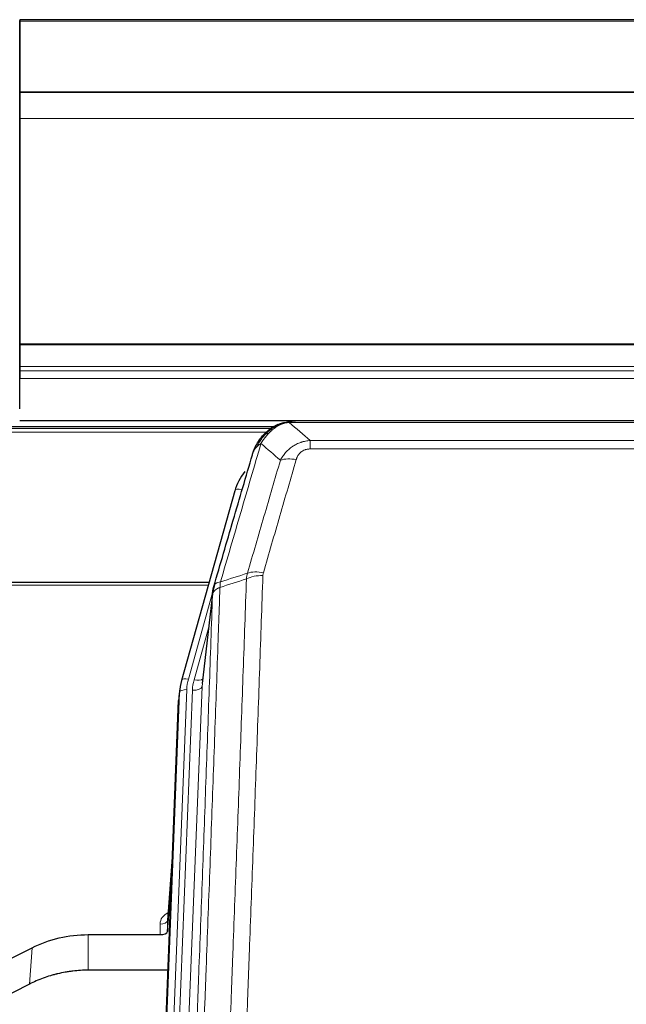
# Model space of a CAD drawing. Header units: inches. Extents: x 0 to 23760, y -13 to 16800.
# Tile 81 of 256: x 5725 to 5977, y 8252 to 8662. Entities that reach past the tile are written whole.
import ezdxf

# ---------------------------------------------------------------- set-up
doc = ezdxf.new("R2010")
doc.units = ezdxf.units.IN
doc.layers.add('1', color=7, linetype='Continuous', true_color=0xffffff)

msp = doc.modelspace()

# ---------------------------------------------------------------- linework, layer by layer
at = {"layer": '1', "color": 2, "linetype": 'Continuous', "lineweight": 25}
for p, q in [((7332.013, 8661.86), (5725.013, 8661.86)), ((5725.013, 8661.86), (5725.013, 8661.316)), ((5725.013, 8643.758), (5725.013, 8661.521)), ((5725.013, 8661.316), (5725.013, 8631.732)), ((5725.013, 8642.936), (5725.013, 8643.758)), ((5725.013, 8628.18), (5725.013, 8642.936)), ((7332.013, 8631.733), (5725.013, 8631.732)), ((5725.013, 8631.732), (5725.013, 8631.547)), ((7332.013, 8631.551), (5725.013, 8631.551)), ((5725.013, 8631.551), (5725.013, 8620.786)), ((5725.013, 8631.547), (5725.013, 8631.551)), ((5725.013, 8628.136), (5725.013, 8628.18)), ((5725.013, 8603.546), (5725.013, 8628.136)), ((5725.013, 8620.786), (5725.013, 8526.958)), ((5725.013, 8603.551), (5725.013, 8603.546)), ((5725.013, 8519.586), (5725.013, 8603.551)), ((5725.013, 8526.958), (5725.013, 8526.514)), ((5725.013, 8526.514), (5725.013, 8517.601)), ((5725.013, 8511.877), (5725.013, 8519.586)), ((5725.013, 8517.601), (5725.013, 8515.756)), ((5725.013, 8515.756), (5725.013, 8512.515)), ((5725.013, 8499.902), (5725.013, 8512.515)), ((5725.013, 8499.902), (5725.013, 8511.877)), ((5725.013, 8495.058), (7332.013, 8495.058)), ((6057.574, 8494.875), (5839.453, 8494.875)), ((5830.479, 8492.361), (5506.529, 8492.361)), ((5832.511, 8493.399), (5832.411, 8493.371)), ((5814.46, 8465.784), (5792.286, 8386.898)), ((5803.733, 8427.613), (5669.514, 8427.613)), ((5805.322, 8424.096), (5800.906, 8385.577)), ((5792.286, 8386.898), (5792.267, 8386.801)), ((5791.605, 8383.435), (5791.231, 8380.176)), ((5777.992, 8045.39), (5791.109, 8378.592)), ((5788.618, 8315.32), (5786.411, 8287.121)), ((5786.415, 8282.364), (5788.238, 8305.646)), ((5786.404, 8286.941), (5786.415, 8282.364)), ((5753.514, 8281.114), (5783.416, 8281.114)), ((5713.97, 8267.454), (5730.134, 8275.628)), ((5786.688, 8266.304), (5753.514, 8266.304)), ((5729.078, 8260.497), (5713.399, 8252.468))]:
    msp.add_line(p, q, dxfattribs=at)
at = {"layer": '1', "color": 110, "linetype": 'Continuous', "lineweight": 13}
for p, q in [((7332.013, 8661.316), (5725.013, 8661.316)), ((7332.013, 8620.786), (5725.013, 8620.786)), ((7332.013, 8526.958), (5725.013, 8526.958)), ((7332.013, 8526.514), (5725.013, 8526.514)), ((7332.013, 8517.601), (5725.013, 8517.601)), ((7332.013, 8515.756), (5725.013, 8515.756)), ((7332.013, 8512.515), (5725.013, 8512.515)), ((6059.916, 8494.213), (5837.111, 8494.213)), ((5829.581, 8491.8), (5507.345, 8491.8)), ((5827.622, 8490.187), (5509.386, 8490.187)), ((5832.411, 8493.371), (5832.343, 8493.214)), ((5845.842, 8486.745), (6051.185, 8486.745)), ((5845.842, 8486.745), (5845.842, 8483.212)), ((6051.185, 8483.212), (5845.842, 8483.212)), ((5817.348, 8466.357), (5812.623, 8449.546)), ((5803.446, 8426.583), (5669.514, 8426.583)), ((5805.247, 8423.305), (5795.174, 8387.471)), ((5805.193, 8422.585), (5800.816, 8384.404)), ((5803.547, 8408.616), (5797.521, 8387.178)), ((5800.816, 8384.404), (5787.75, 8052.51)), ((5778.372, 8048.828), (5791.483, 8381.85)), ((5794.477, 8383.07), (5781.366, 8050.048)), ((5783.758, 8050.884), (5796.824, 8382.777)), ((5791.483, 8381.85), (5791.109, 8378.592)), ((5788.611, 8315.128), (5786.404, 8286.941)), ((5783.416, 8281.114), (5783.406, 8285.53)), ((5753.514, 8281.114), (5753.514, 8266.304)), ((5730.134, 8275.628), (5729.078, 8260.497))]:
    msp.add_line(p, q, dxfattribs=at)
for centre, major_axis, ratio, start_param, end_param in [((5839.995, 8472.99), (-9.598, 2.808), 0.562843, 4.8755761, 5.6185342), ((5817.348, 8464.972), (-2.888, 0.812), 0.4480327, 4.837666, 6.2831701), ((5826.147, 8424.934), (9.994, -0.345), 0.559112, 1.5901207, 2.34753), ((5826.334, 8426.107), (9.604, -2.788), 0.5442898, 1.7274916, 2.473129), ((5795.174, 8386.086), (-2.888, 0.812), 0.4480327, 4.837666, 6.2831701), ((5818.495, 8382.32), (24.033, -0.038), 0.8858289, 2.8989744, 3.1081259), ((5820.842, 8382.027), (24.033, -0.038), 0.8858289, 2.8989744, 3.1081259), ((5796.824, 8384.624), (-3.997, 0.157), 0.4614673, 1.5889619, 3.1073983), ((5797.521, 8389.025), (-3.851, 1.082), 0.4480327, 1.6960734, 2.8915811), ((5794.477, 8381.685), (-2.998, 0.118), 0.4614673, 4.7305545, 6.248991), ((5789.409, 8285.53), (6.003, -0.046), 0.8757409, 2.0547277, 3.1504318), ((5783.406, 8286.985), (3, 0.007), 0.4848086, 4.7112485, 6.2484184)]:
    msp.add_ellipse(centre, major_axis=major_axis, ratio=ratio, start_param=start_param, end_param=end_param, dxfattribs=at)
at = {"layer": '1', "color": 2, "linetype": 'Continuous', "lineweight": 25}
for centre, major_axis, ratio, start_param, end_param in [((5840.655, 8459.771), (27.014, -0.465), 0.8900028, 2.5377877, 2.912319), ((5818.495, 8380.935), (27.027, -0.37), 0.8864308, 2.9096812, 3.1188327), ((5818.13, 8377.748), (27.037, -0.043), 0.8858289, 3.0417954, 3.1081259), ((5783.417, 8282.408), (-3, 0), 0.4313147, 1.5706417, 3.1078116)]:
    msp.add_ellipse(centre, major_axis=major_axis, ratio=ratio, start_param=start_param, end_param=end_param, dxfattribs=at)
for points, knots in [([(5832.343, 8493.214), (5832.8, 8493.437), (5833.264, 8493.637), (5835.135, 8494.338), (5836.571, 8494.644), (5837.981, 8494.733)], [0, 0, 0, 0, 0.25, 0.25, 1, 1, 1, 1]), ([(5832.511, 8493.399), (5833.089, 8493.649), (5833.677, 8493.869), (5834.358, 8494.083), (5834.445, 8494.11), (5834.533, 8494.136)], [0, 0, 0, 0, 0.8717446, 0.8717446, 1, 1, 1, 1]), ([(5839.653, 8494.873), (5839.639, 8494.873), (5839.61, 8494.874), (5839.569, 8494.875), (5839.528, 8494.875), (5839.489, 8494.875), (5839.45, 8494.875), (5839.413, 8494.875), (5839.377, 8494.875), (5839.341, 8494.875), (5839.307, 8494.874), (5839.274, 8494.874), (5839.242, 8494.873), (5839.211, 8494.872), (5839.181, 8494.871), (5839.152, 8494.87), (5839.124, 8494.869), (5839.097, 8494.868), (5839.071, 8494.867), (5839.047, 8494.866), (5839.023, 8494.865), (5839, 8494.863), (5838.979, 8494.862), (5838.958, 8494.861), (5838.939, 8494.86), (5838.921, 8494.859), (5838.903, 8494.858), (5838.887, 8494.857), (5838.872, 8494.856), (5838.858, 8494.855), (5838.844, 8494.854), (5838.832, 8494.853), (5838.821, 8494.852), (5838.811, 8494.851), (5838.802, 8494.851), (5838.795, 8494.85), (5838.788, 8494.849), (5838.782, 8494.849), (5838.777, 8494.849), (5838.765, 8494.848), (5838.744, 8494.846), (5838.715, 8494.843), (5838.687, 8494.841), (5838.658, 8494.838), (5838.63, 8494.835), (5838.603, 8494.832), (5838.575, 8494.829), (5838.548, 8494.826), (5838.522, 8494.823), (5838.495, 8494.82), (5838.469, 8494.817), (5838.444, 8494.814), (5838.418, 8494.81), (5838.393, 8494.807), (5838.369, 8494.803), (5838.344, 8494.8), (5838.32, 8494.796), (5838.297, 8494.793), (5838.273, 8494.789), (5838.25, 8494.785), (5838.228, 8494.781), (5838.205, 8494.778), (5838.183, 8494.774), (5838.162, 8494.77), (5838.14, 8494.766), (5838.119, 8494.762), (5838.099, 8494.758), (5838.078, 8494.754), (5838.058, 8494.75), (5838.039, 8494.746), (5838.019, 8494.741), (5838, 8494.737), (5837.988, 8494.734), (5837.981, 8494.733)], [0, 0, 0, 0, 0.0247661, 0.0489206, 0.0724636, 0.0953949, 0.1177147, 0.1394229, 0.1605195, 0.1810045, 0.2008779, 0.2201398, 0.23879, 0.2568287, 0.2742558, 0.2910713, 0.3072753, 0.3228676, 0.3378484, 0.3522176, 0.3659752, 0.3791212, 0.3916556, 0.4035785, 0.4148897, 0.4255894, 0.4356775, 0.445154, 0.454019, 0.4622723, 0.4699141, 0.4769443, 0.4833629, 0.48917, 0.4943654, 0.4989493, 0.5029216, 0.5062824, 0.5090316, 0.5111692, 0.5284651, 0.5456049, 0.5625886, 0.5794163, 0.5960881, 0.612604, 0.6289642, 0.6451687, 0.6612176, 0.6771111, 0.6928491, 0.7084319, 0.7238594, 0.7391318, 0.7542492, 0.7692118, 0.7840195, 0.7986726, 0.8131712, 0.8275153, 0.8417051, 0.8557408, 0.8696224, 0.8833501, 0.8969241, 0.9103445, 0.9236114, 0.936725, 0.9496856, 0.9624932, 0.975148, 0.9876502, 1, 1, 1, 1]), ([(5826.313, 8489.003), (5826.531, 8489.238), (5826.755, 8489.467), (5827.628, 8490.317), (5828.319, 8490.898), (5829.046, 8491.424)], [0, 0, 0, 0, 0.2626999, 0.2626999, 1, 1, 1, 1]), ([(5827.299, 8489.488), (5827.485, 8489.683), (5827.674, 8489.873), (5828.446, 8490.616), (5829.056, 8491.133), (5830.326, 8492.071), (5830.985, 8492.492), (5831.887, 8492.985), (5832.114, 8493.102), (5832.343, 8493.214)], [0, 0, 0, 0, 0.125, 0.125, 0.5, 0.5, 0.875, 0.875, 1, 1, 1, 1]), ([(5822.431, 8482.579), (5823.043, 8484.319), (5823.939, 8486.007), (5825.469, 8488.043), (5825.879, 8488.534), (5826.313, 8489.003)], [0, 0, 0, 0, 0.75, 0.75, 1, 1, 1, 1]), ([(5825.934, 8488.533), (5825.99, 8488.636), (5826.059, 8488.739), (5826.196, 8488.894), (5826.252, 8488.95), (5826.313, 8489.003)], [0, 0, 0, 0, 0.6295096, 0.6295096, 1, 1, 1, 1]), ([(5821.792, 8480.805), (5821.798, 8480.827), (5821.809, 8480.871), (5821.827, 8480.937), (5821.846, 8481.002), (5821.864, 8481.068), (5821.883, 8481.133), (5821.901, 8481.197), (5821.92, 8481.262), (5821.94, 8481.326), (5821.959, 8481.39), (5821.978, 8481.454), (5821.998, 8481.517), (5822.018, 8481.58), (5822.038, 8481.643), (5822.058, 8481.705), (5822.078, 8481.767), (5822.098, 8481.829), (5822.119, 8481.891), (5822.139, 8481.952), (5822.16, 8482.013), (5822.181, 8482.074), (5822.202, 8482.134), (5822.224, 8482.194), (5822.245, 8482.254), (5822.266, 8482.314), (5822.288, 8482.373), (5822.31, 8482.432), (5822.332, 8482.491), (5822.354, 8482.549), (5822.376, 8482.608), (5822.398, 8482.665), (5822.42, 8482.723), (5822.443, 8482.78), (5822.465, 8482.837), (5822.488, 8482.894), (5822.51, 8482.951), (5822.533, 8483.007), (5822.556, 8483.063), (5822.579, 8483.118), (5822.602, 8483.173), (5822.626, 8483.229), (5822.649, 8483.283), (5822.672, 8483.338), (5822.696, 8483.392), (5822.719, 8483.446), (5822.743, 8483.499), (5822.767, 8483.553), (5822.79, 8483.606), (5822.814, 8483.659), (5822.838, 8483.711), (5822.862, 8483.763), (5822.886, 8483.815), (5822.91, 8483.867), (5822.935, 8483.918), (5822.959, 8483.969), (5822.983, 8484.02), (5823.008, 8484.071), (5823.032, 8484.121), (5823.056, 8484.171), (5823.081, 8484.221), (5823.105, 8484.27), (5823.13, 8484.319), (5823.155, 8484.368), (5823.179, 8484.417), (5823.204, 8484.465), (5823.223, 8484.501), (5823.233, 8484.521), (5823.235, 8484.525)], [0, 0, 0, 0, 0.0171812, 0.0343046, 0.0513704, 0.0683783, 0.0853286, 0.1022212, 0.119056, 0.1358331, 0.1525524, 0.1692141, 0.185818, 0.2023642, 0.2188526, 0.2352834, 0.2516564, 0.2679717, 0.2842292, 0.3004291, 0.3165712, 0.3326555, 0.3486822, 0.3646511, 0.3805623, 0.3964158, 0.4122116, 0.4279496, 0.4436299, 0.4592525, 0.4748173, 0.4903244, 0.5057738, 0.5211655, 0.5364994, 0.5517757, 0.5669942, 0.5821549, 0.597258, 0.6123033, 0.6272909, 0.6422208, 0.6570929, 0.6719073, 0.686664, 0.701363, 0.7160042, 0.7305878, 0.7451136, 0.7595816, 0.773992, 0.7883446, 0.8026395, 0.8168767, 0.8310561, 0.8451778, 0.8592418, 0.8732481, 0.8871967, 0.9010875, 0.9149206, 0.928696, 0.9424136, 0.9560736, 0.9696758, 0.9832203, 0.996707, 1, 1, 1, 1]), ([(5821.792, 8480.805), (5821.876, 8481.266), (5822.018, 8481.716), (5822.281, 8482.295), (5822.353, 8482.438), (5822.431, 8482.579)], [0, 0, 0, 0, 0.75, 0.75, 1, 1, 1, 1]), ([(5805.749, 8426.035), (5808.435, 8435.246), (5811.115, 8444.416), (5815.125, 8458.109), (5816.461, 8462.663), (5819.128, 8471.75), (5820.461, 8476.282), (5821.792, 8480.805)], [0, 0, 0, 0, 0.5, 0.5, 0.75, 0.75, 1, 1, 1, 1]), ([(5805.193, 8422.585), (5805.193, 8422.595), (5805.195, 8422.635), (5805.198, 8422.721), (5805.205, 8422.861), (5805.217, 8423.054), (5805.235, 8423.3), (5805.264, 8423.599), (5805.306, 8423.95), (5805.35, 8424.25), (5805.388, 8424.481), (5805.413, 8424.624), (5805.44, 8424.764), (5805.466, 8424.899), (5805.494, 8425.03), (5805.522, 8425.157), (5805.55, 8425.28), (5805.578, 8425.4), (5805.607, 8425.515), (5805.635, 8425.627), (5805.664, 8425.734), (5805.692, 8425.838), (5805.721, 8425.938), (5805.74, 8426.003), (5805.749, 8426.035)], [0, 0, 0, 0, 0.0092499, 0.0337179, 0.073404, 0.128308, 0.1984299, 0.2837694, 0.3843264, 0.5001005, 0.5424888, 0.5838484, 0.6241794, 0.6634821, 0.7017567, 0.7390032, 0.7752221, 0.8104134, 0.8445775, 0.8777146, 0.909825, 0.9409091, 0.9709673, 1, 1, 1, 1]), ([(5730.134, 8275.628), (5733.667, 8277.415), (5737.469, 8278.794), (5745.352, 8280.644), (5749.433, 8281.114), (5753.514, 8281.114)], [0, 0, 0, 0, 0.5, 0.5, 1, 1, 1, 1]), ([(5753.514, 8266.304), (5752.444, 8266.304), (5750.309, 8266.242), (5748.183, 8266.056), (5746.857, 8265.9), (5746.592, 8265.867), (5746.064, 8265.798), (5745.272, 8265.688), (5744.484, 8265.56), (5742.914, 8265.283), (5741.874, 8265.067), (5740.712, 8264.791), (5740.583, 8264.759), (5740.325, 8264.696), (5739.939, 8264.6), (5739.043, 8264.365), (5738.283, 8264.148), (5736.773, 8263.692), (5734.786, 8263.028), (5732.852, 8262.25), (5730.945, 8261.416), (5730.004, 8260.971), (5729.078, 8260.497)], [0, 0, 0, 0, 0.125, 0.25, 0.25, 0.28125, 0.28125, 0.3125, 0.375, 0.375, 0.5, 0.5, 0.515625, 0.515625, 0.53125, 0.5625, 0.625, 0.625, 0.75, 0.875, 0.875, 1, 1, 1, 1])]:
    msp.add_open_spline(points, degree=3, knots=knots, dxfattribs=at)
at = {"layer": '1', "color": 110, "linetype": 'Continuous', "lineweight": 13}
for points, knots in [([(5832.493, 8492.82), (5832.853, 8493.014), (5833.221, 8493.19), (5834.714, 8493.817), (5835.89, 8494.111), (5837.111, 8494.213)], [0, 0, 0, 0, 0.25, 0.25, 1, 1, 1, 1]), ([(5837.981, 8494.733), (5837.974, 8494.731), (5837.958, 8494.728), (5837.934, 8494.722), (5837.911, 8494.716), (5837.888, 8494.71), (5837.865, 8494.705), (5837.843, 8494.699), (5837.821, 8494.693), (5837.799, 8494.686), (5837.778, 8494.68), (5837.757, 8494.674), (5837.736, 8494.668), (5837.716, 8494.661), (5837.696, 8494.655), (5837.676, 8494.648), (5837.657, 8494.641), (5837.638, 8494.634), (5837.619, 8494.628), (5837.601, 8494.621), (5837.583, 8494.614), (5837.565, 8494.607), (5837.548, 8494.599), (5837.531, 8494.592), (5837.514, 8494.585), (5837.498, 8494.578), (5837.482, 8494.57), (5837.466, 8494.563), (5837.451, 8494.555), (5837.436, 8494.547), (5837.421, 8494.54), (5837.407, 8494.532), (5837.393, 8494.524), (5837.379, 8494.516), (5837.366, 8494.508), (5837.353, 8494.5), (5837.34, 8494.492), (5837.328, 8494.484), (5837.316, 8494.475), (5837.304, 8494.467), (5837.293, 8494.459), (5837.281, 8494.45), (5837.271, 8494.442), (5837.26, 8494.433), (5837.25, 8494.425), (5837.241, 8494.416), (5837.231, 8494.407), (5837.222, 8494.399), (5837.213, 8494.39), (5837.205, 8494.381), (5837.197, 8494.372), (5837.189, 8494.363), (5837.182, 8494.354), (5837.175, 8494.345), (5837.168, 8494.336), (5837.162, 8494.326), (5837.156, 8494.317), (5837.15, 8494.308), (5837.144, 8494.299), (5837.139, 8494.289), (5837.135, 8494.28), (5837.13, 8494.27), (5837.126, 8494.261), (5837.122, 8494.251), (5837.119, 8494.242), (5837.116, 8494.232), (5837.113, 8494.222), (5837.112, 8494.216), (5837.111, 8494.213)], [0, 0, 0, 0, 0.0185022, 0.0368847, 0.0551481, 0.073293, 0.0913199, 0.1092294, 0.1270222, 0.1446988, 0.1622598, 0.1797059, 0.1970378, 0.2142561, 0.2313614, 0.2483544, 0.265236, 0.2820066, 0.2986672, 0.3152184, 0.331661, 0.3479958, 0.3642235, 0.380345, 0.3963611, 0.4122725, 0.4280803, 0.4437851, 0.459388, 0.4748898, 0.4902915, 0.5055939, 0.5207981, 0.535905, 0.5509156, 0.565831, 0.5806521, 0.5953801, 0.6100159, 0.6245607, 0.6390157, 0.6533819, 0.6676604, 0.6818526, 0.6959596, 0.7099825, 0.7239227, 0.7377815, 0.75156, 0.7652597, 0.7788818, 0.7924277, 0.8058989, 0.8192966, 0.8326224, 0.8458776, 0.8590638, 0.8721825, 0.8852351, 0.8982233, 0.9111485, 0.9240124, 0.9368166, 0.9495628, 0.9622525, 0.9748874, 0.9874694, 1, 1, 1, 1]), ([(5828.524, 8489.701), (5828.673, 8489.859), (5828.824, 8490.014), (5829.439, 8490.623), (5829.918, 8491.051), (5830.912, 8491.838), (5831.427, 8492.196), (5832.134, 8492.621), (5832.313, 8492.722), (5832.493, 8492.82)], [0, 0, 0, 0, 0.125, 0.125, 0.5, 0.5, 0.875, 0.875, 1, 1, 1, 1]), ([(5832.343, 8493.214), (5832.341, 8493.184), (5832.343, 8493.151), (5832.356, 8493.066), (5832.372, 8493.011), (5832.42, 8492.907), (5832.452, 8492.858), (5832.493, 8492.82)], [0, 0, 0, 0, 0.25, 0.25, 0.625, 0.625, 1, 1, 1, 1]), ([(5823.641, 8484.163), (5824.34, 8485.616), (5825.21, 8487.01), (5826.571, 8488.693), (5826.928, 8489.099), (5827.299, 8489.488)], [0, 0, 0, 0, 0.75, 0.75, 1, 1, 1, 1]), ([(5825.348, 8485.494), (5826.041, 8486.609), (5826.807, 8487.706), (5827.934, 8489.056), (5828.225, 8489.384), (5828.524, 8489.701)], [0, 0, 0, 0, 0.75, 0.75, 1, 1, 1, 1]), ([(5826.313, 8489.003), (5826.344, 8489.03), (5826.377, 8489.056), (5826.511, 8489.158), (5826.624, 8489.227), (5826.873, 8489.349), (5827.01, 8489.402), (5827.201, 8489.461), (5827.25, 8489.475), (5827.299, 8489.488)], [0, 0, 0, 0, 0.125, 0.125, 0.5, 0.5, 0.875, 0.875, 1, 1, 1, 1]), ([(5827.299, 8489.488), (5827.398, 8489.515), (5827.499, 8489.538), (5827.756, 8489.588), (5827.914, 8489.612), (5828.224, 8489.656), (5828.377, 8489.676), (5828.524, 8489.701)], [0, 0, 0, 0, 0.25, 0.25, 0.625, 0.625, 1, 1, 1, 1]), ([(5833.415, 8478.532), (5833.713, 8479.099), (5834.039, 8479.646), (5834.752, 8480.698), (5835.139, 8481.202), (5835.767, 8481.925), (5836.039, 8482.218), (5836.324, 8482.503), (5836.439, 8482.616), (5836.497, 8482.672), (5836.673, 8482.839), (5836.792, 8482.948), (5837.394, 8483.484), (5837.903, 8483.88), (5838.575, 8484.335), (5838.712, 8484.424), (5838.919, 8484.554), (5838.988, 8484.597), (5839.128, 8484.681), (5839.198, 8484.723), (5839.55, 8484.927), (5839.837, 8485.082), (5840.713, 8485.515), (5841.318, 8485.765), (5842.021, 8486.002), (5842.1, 8486.028), (5842.258, 8486.078), (5842.337, 8486.102), (5842.575, 8486.174), (5842.734, 8486.219), (5843.214, 8486.346), (5843.536, 8486.42), (5844.512, 8486.612), (5845.172, 8486.698), (5845.842, 8486.745)], [0, 0, 0, 0, 0.125, 0.125, 0.25, 0.25, 0.3125, 0.328125, 0.328125, 0.34375, 0.34375, 0.375, 0.375, 0.5, 0.5, 0.53125, 0.53125, 0.546875, 0.546875, 0.5625, 0.5625, 0.625, 0.625, 0.75, 0.75, 0.765625, 0.765625, 0.78125, 0.78125, 0.8125, 0.8125, 0.875, 0.875, 1, 1, 1, 1]), ([(5825.348, 8485.494), (5823.95, 8480.739), (5822.551, 8475.973), (5819.748, 8466.417), (5818.346, 8461.627), (5814.132, 8447.225), (5811.316, 8437.577), (5808.494, 8427.884)], [0, 0, 0, 0, 0.25, 0.25, 0.5, 0.5, 1, 1, 1, 1]), ([(5822.431, 8482.579), (5822.47, 8482.649), (5822.51, 8482.719), (5822.678, 8482.997), (5822.817, 8483.201), (5823.12, 8483.598), (5823.284, 8483.791), (5823.52, 8484.04), (5823.58, 8484.102), (5823.641, 8484.163)], [0, 0, 0, 0, 0.125, 0.125, 0.5, 0.5, 0.875, 0.875, 1, 1, 1, 1]), ([(5823.641, 8484.163), (5823.764, 8484.285), (5823.892, 8484.405), (5824.224, 8484.697), (5824.435, 8484.866), (5824.877, 8485.19), (5825.108, 8485.345), (5825.348, 8485.494)], [0, 0, 0, 0, 0.25, 0.25, 0.625, 0.625, 1, 1, 1, 1]), ([(5839.995, 8478.776), (5840.016, 8478.848), (5840.038, 8478.92), (5840.084, 8479.064), (5840.109, 8479.135), (5840.184, 8479.348), (5840.238, 8479.489), (5840.356, 8479.767), (5840.42, 8479.905), (5840.556, 8480.176), (5840.63, 8480.31), (5840.787, 8480.575), (5840.871, 8480.705), (5841.006, 8480.897), (5841.053, 8480.96), (5841.149, 8481.086), (5841.199, 8481.149), (5841.353, 8481.333), (5841.461, 8481.452), (5841.689, 8481.681), (5841.809, 8481.791), (5841.998, 8481.95), (5842.095, 8482.028), (5842.196, 8482.103), (5842.264, 8482.152), (5842.299, 8482.177), (5842.474, 8482.297), (5842.618, 8482.386), (5843.065, 8482.635), (5843.382, 8482.774), (5843.802, 8482.914), (5843.887, 8482.94), (5844.06, 8482.989), (5844.147, 8483.011), (5844.408, 8483.073), (5844.584, 8483.107), (5844.939, 8483.16), (5845.118, 8483.179), (5845.478, 8483.205), (5845.66, 8483.212), (5845.842, 8483.212)], [0, 0, 0, 0, 0.03125, 0.03125, 0.0625, 0.0625, 0.125, 0.125, 0.1875, 0.1875, 0.25, 0.25, 0.3125, 0.3125, 0.34375, 0.34375, 0.375, 0.375, 0.4375, 0.4375, 0.5, 0.5, 0.53125, 0.546875, 0.546875, 0.5625, 0.5625, 0.625, 0.625, 0.75, 0.75, 0.78125, 0.78125, 0.8125, 0.8125, 0.875, 0.875, 0.9375, 0.9375, 1, 1, 1, 1]), ([(5819.738, 8431.534), (5822.026, 8439.427), (5824.31, 8447.29), (5827.729, 8459.04), (5828.868, 8462.949), (5831.143, 8470.752), (5832.28, 8474.646), (5833.415, 8478.532)], [0, 0, 0, 0, 0.5, 0.5, 0.75, 0.75, 1, 1, 1, 1]), ([(5839.995, 8478.776), (5838.861, 8474.884), (5837.726, 8470.984), (5835.454, 8463.169), (5834.316, 8459.254), (5830.901, 8447.486), (5828.619, 8439.61), (5826.334, 8431.705)], [0, 0, 0, 0, 0.25, 0.25, 0.5, 0.5, 1, 1, 1, 1]), ([(5807.305, 8110.564), (5807.863, 8124.377), (5808.965, 8151.872), (5810.575, 8192.724), (5811.618, 8219.698), (5812.39, 8239.831), (5812.773, 8249.873), (5813.152, 8259.878), (5813.404, 8266.54), (5813.529, 8269.867), (5814.153, 8286.481), (5814.645, 8299.702), (5815.372, 8319.426), (5815.612, 8325.982), (5816.088, 8339.056), (5816.324, 8345.574), (5817.027, 8365.072), (5817.949, 8390.919), (5818.841, 8416.464), (5819.279, 8429.162)], [0, 0, 0, 0, 0.125, 0.25, 0.375, 0.375, 0.4375, 0.46875, 0.46875, 0.5, 0.5, 0.625, 0.625, 0.6875, 0.6875, 0.75, 0.75, 0.875, 1, 1, 1, 1]), ([(5826.147, 8430.528), (5825.709, 8417.814), (5824.819, 8392.236), (5823.898, 8366.357), (5823.196, 8346.834), (5822.96, 8340.307), (5822.484, 8327.217), (5822.244, 8320.652), (5821.519, 8300.903), (5821.028, 8287.666), (5820.404, 8271.031), (5820.279, 8267.699), (5820.028, 8261.029), (5819.649, 8251.011), (5819.267, 8240.956), (5818.496, 8220.798), (5817.454, 8193.789), (5815.846, 8152.886), (5814.746, 8125.355), (5814.188, 8111.525)], [0, 0, 0, 0, 0.125, 0.25, 0.25, 0.3125, 0.3125, 0.375, 0.375, 0.5, 0.5, 0.53125, 0.53125, 0.5625, 0.625, 0.625, 0.75, 0.875, 1, 1, 1, 1]), ([(5826.147, 8430.528), (5826.153, 8430.727), (5826.172, 8430.924), (5826.235, 8431.317), (5826.278, 8431.512), (5826.334, 8431.705)], [0, 0, 0, 0, 0.5, 0.5, 1, 1, 1, 1]), ([(5808.282, 8425.593), (5808.226, 8423.981), (5808.171, 8422.368), (5808.058, 8419.139), (5807.89, 8414.292), (5807.494, 8402.956), (5807.151, 8393.197), (5806.458, 8373.62), (5805.517, 8347.365), (5804.059, 8307.52), (5803.055, 8280.649), (5802.481, 8265.447), (5802.417, 8263.757), (5802.289, 8260.374), (5802.096, 8255.297), (5801.645, 8243.427), (5801.253, 8233.212), (5800.925, 8224.678), (5800.859, 8222.97), (5800.727, 8219.552), (5800.529, 8214.421), (5800.064, 8202.429), (5799.661, 8192.113), (5798.849, 8171.431), (5797.752, 8143.723), (5796.624, 8115.75), (5796.053, 8101.697)], [0, 0, 0, 0, 0.015625, 0.015625, 0.03125, 0.0625, 0.125, 0.125, 0.25, 0.375, 0.5, 0.5, 0.515625, 0.515625, 0.53125, 0.5625, 0.625, 0.625, 0.640625, 0.640625, 0.65625, 0.6875, 0.75, 0.75, 0.875, 1, 1, 1, 1]), ([(5808.282, 8425.593), (5808.27, 8425.588), (5808.244, 8425.579), (5808.206, 8425.564), (5808.168, 8425.55), (5808.13, 8425.535), (5808.092, 8425.52), (5808.053, 8425.504), (5808.015, 8425.489), (5807.976, 8425.473), (5807.937, 8425.456), (5807.898, 8425.44), (5807.86, 8425.423), (5807.821, 8425.406), (5807.782, 8425.389), (5807.743, 8425.371), (5807.703, 8425.353), (5807.664, 8425.335), (5807.625, 8425.316), (5807.586, 8425.297), (5807.547, 8425.278), (5807.508, 8425.259), (5807.468, 8425.239), (5807.429, 8425.219), (5807.39, 8425.199), (5807.351, 8425.178), (5807.312, 8425.157), (5807.272, 8425.136), (5807.233, 8425.114), (5807.194, 8425.093), (5807.155, 8425.07), (5807.117, 8425.048), (5807.078, 8425.025), (5807.039, 8425.002), (5807, 8424.978), (5806.962, 8424.955), (5806.924, 8424.931), (5806.885, 8424.906), (5806.847, 8424.881), (5806.809, 8424.856), (5806.771, 8424.831), (5806.734, 8424.805), (5806.696, 8424.779), (5806.659, 8424.752), (5806.622, 8424.726), (5806.585, 8424.698), (5806.548, 8424.671), (5806.512, 8424.643), (5806.476, 8424.615), (5806.44, 8424.586), (5806.404, 8424.557), (5806.369, 8424.528), (5806.333, 8424.499), (5806.298, 8424.469), (5806.264, 8424.439), (5806.23, 8424.408), (5806.196, 8424.377), (5806.162, 8424.346), (5806.129, 8424.314), (5806.094, 8424.28), (5806.057, 8424.243), (5806.018, 8424.204), (5805.981, 8424.164), (5805.944, 8424.124), (5805.908, 8424.084), (5805.873, 8424.044), (5805.839, 8424.004), (5805.805, 8423.963), (5805.773, 8423.922), (5805.741, 8423.881), (5805.71, 8423.84), (5805.68, 8423.799), (5805.651, 8423.757), (5805.623, 8423.716), (5805.595, 8423.674), (5805.569, 8423.632), (5805.543, 8423.589), (5805.518, 8423.547), (5805.494, 8423.505), (5805.471, 8423.462), (5805.449, 8423.419), (5805.427, 8423.376), (5805.407, 8423.333), (5805.387, 8423.29), (5805.368, 8423.247), (5805.35, 8423.203), (5805.333, 8423.16), (5805.317, 8423.116), (5805.302, 8423.072), (5805.287, 8423.028), (5805.274, 8422.984), (5805.261, 8422.94), (5805.25, 8422.896), (5805.239, 8422.852), (5805.229, 8422.807), (5805.22, 8422.763), (5805.212, 8422.718), (5805.204, 8422.674), (5805.198, 8422.629), (5805.195, 8422.6), (5805.193, 8422.585)], [0, 0, 0, 0, 0.0069372, 0.0139334, 0.0209887, 0.028103, 0.0352764, 0.0425088, 0.0498003, 0.0571509, 0.0645605, 0.0720292, 0.0795569, 0.0871437, 0.0947896, 0.1024945, 0.1102584, 0.1180815, 0.1259636, 0.1339048, 0.141905, 0.1499643, 0.1580827, 0.1662601, 0.1744966, 0.1827922, 0.1911468, 0.1995605, 0.2080333, 0.2165651, 0.225156, 0.233806, 0.2425151, 0.2512832, 0.2601104, 0.2689967, 0.277942, 0.2869465, 0.29601, 0.3051325, 0.3143142, 0.3235549, 0.3328547, 0.3422136, 0.3516315, 0.3611085, 0.3706446, 0.3802398, 0.3898941, 0.3996074, 0.4093798, 0.4192113, 0.4291019, 0.4390515, 0.4490602, 0.459128, 0.4692549, 0.4794409, 0.4896859, 0.4999901, 0.5124905, 0.524991, 0.5374914, 0.5499918, 0.5624922, 0.5749926, 0.587493, 0.5999934, 0.6124937, 0.6249941, 0.6374944, 0.6499948, 0.6624951, 0.6749954, 0.6874957, 0.699996, 0.7124963, 0.7249966, 0.7374968, 0.7499971, 0.7624973, 0.7749976, 0.7874978, 0.799998, 0.8124982, 0.8249984, 0.8374986, 0.8499988, 0.8624989, 0.8749991, 0.8874992, 0.8999993, 0.9124995, 0.9249996, 0.9374997, 0.9499998, 0.9624998, 0.9749999, 0.9875, 1, 1, 1, 1]), ([(5808.494, 8427.884), (5808.086, 8427.85), (5807.713, 8427.78), (5807.054, 8427.576), (5806.769, 8427.442), (5806.297, 8427.12), (5806.112, 8426.932), (5805.848, 8426.513), (5805.77, 8426.281), (5805.749, 8426.035)], [0, 0, 0, 0, 0.25, 0.25, 0.5, 0.5, 0.75, 0.75, 1, 1, 1, 1]), ([(5808.282, 8425.593), (5808.303, 8425.995), (5808.319, 8426.381), (5808.377, 8427.14), (5808.419, 8427.512), (5808.494, 8427.884)], [0, 0, 0, 0, 0.5, 0.5, 1, 1, 1, 1]), ([(5792.998, 8099.916), (5793.567, 8113.916), (5794.692, 8141.784), (5795.786, 8169.387), (5796.595, 8189.991), (5796.997, 8200.269), (5797.461, 8212.215), (5797.659, 8217.326), (5797.79, 8220.731), (5797.856, 8222.433), (5798.184, 8230.935), (5798.574, 8241.111), (5799.024, 8252.936), (5799.216, 8257.995), (5799.344, 8261.365), (5799.407, 8263.048), (5799.98, 8278.192), (5800.981, 8304.961), (5802.436, 8344.654), (5803.842, 8383.888), (5804.748, 8409.737), (5805.193, 8422.585)], [0, 0, 0, 0, 0.125, 0.25, 0.25, 0.3125, 0.34375, 0.359375, 0.359375, 0.375, 0.375, 0.4375, 0.46875, 0.484375, 0.484375, 0.5, 0.5, 0.625, 0.75, 0.875, 1, 1, 1, 1])]:
    msp.add_open_spline(points, degree=3, knots=knots, dxfattribs=at)
for points in [[(5837.111, 8494.213), (5840.004, 8491.721), (5842.914, 8489.231), (5845.842, 8486.745)], [(5833.415, 8478.532), (5830.711, 8480.85), (5828.022, 8483.171), (5825.348, 8485.494)], [(5819.279, 8429.162), (5815.613, 8427.97), (5811.947, 8426.781), (5808.282, 8425.593)], [(5808.494, 8427.884), (5812.241, 8429.099), (5815.989, 8430.316), (5819.738, 8431.534)], [(5819.279, 8429.162), (5819.32, 8429.569), (5819.437, 8430.371), (5819.625, 8431.15), (5819.738, 8431.534)]]:
    msp.add_open_spline(points, degree=3, dxfattribs=at)
at = {"layer": '1', "color": 2, "linetype": 'Continuous', "lineweight": 25}
for points, degree in [([(5837.918, 8494.796), (5838.5, 8494.851), (5839.079, 8494.877), (5839.653, 8494.873)], 3), ([(5832.413, 8493.372), (5830.546, 8492.538), (5828.9, 8491.317)], 2), ([(5806.066, 8426.846), (5805.316, 8424.015)], 1)]:
    msp.add_open_spline(points, degree=degree, dxfattribs=at)

doc.saveas('drawing.dxf')
